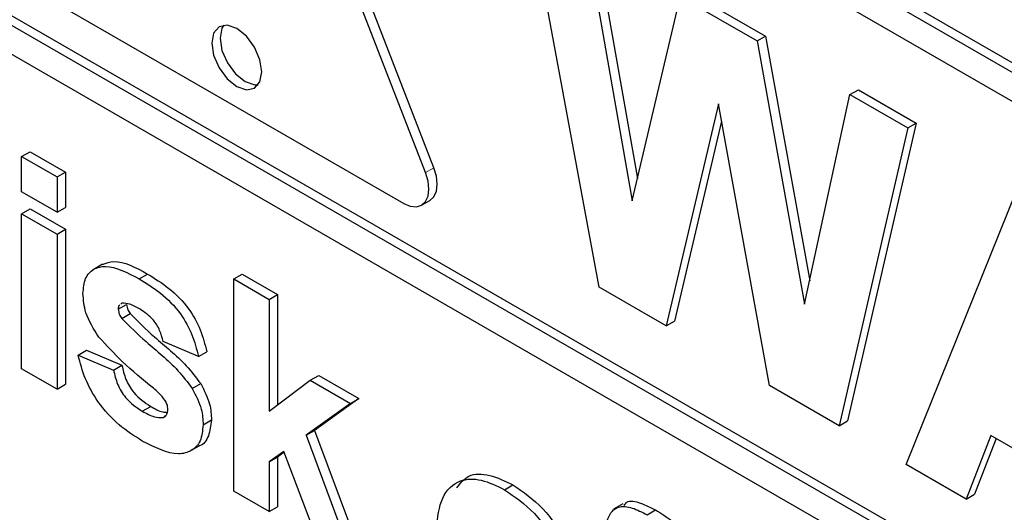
# Paper-space layout 'Blatt2' of a CAD drawing. Header units: millimetres. Extents: x 5 to 418, y 2 to 292.
# Tile 15 of 54: x 108.67 to 111.45, y 186.93 to 188.32. Entities that reach past the tile are written whole.
import ezdxf

# ---------------------------------------------------------------- set-up
doc = ezdxf.new("R2010")
doc.units = ezdxf.units.MM

psp = doc.layouts.new('Blatt2')

# ---------------------------------------------------------------- linework, layer by layer
at = {"color": 7, "linetype": 'Continuous', "lineweight": 25}
for p, q in [((116.5913, 185.2184), (104.8062, 192.0218)), ((116.6149, 185.232), (104.8297, 192.0354)), ((116.5913, 185.1367), (107.8232, 190.1984)), ((109.8172, 187.8906), (109.3458, 189.1056)), ((109.8407, 187.9042), (109.3693, 189.1192)), ((107.8467, 188.7969), (116.7563, 183.6535)), ((107.8232, 188.7833), (116.7563, 183.6263)), ((116.7563, 183.5447), (107.8232, 188.7016)), ((110.307, 187.567), (110.1095, 188.6336)), ((110.2721, 188.5398), (110.4003, 187.8114)), ((110.2957, 188.5534), (110.4152, 187.8744)), ((110.5596, 188.401), (110.7761, 188.276)), ((110.4003, 187.8114), (110.536, 188.3874)), ((110.536, 188.3874), (110.7525, 188.2624)), ((108.8131, 188.3477), (109.7559, 187.8034)), ((110.7525, 188.2624), (110.7761, 188.276)), ((110.7525, 188.2624), (110.8868, 187.5194)), ((110.7761, 188.276), (110.901, 187.585)), ((111.0147, 188.111), (111.0383, 188.1246)), ((111.0383, 188.1246), (111.2013, 188.0306)), ((110.8868, 187.5194), (111.0147, 188.111)), ((111.0147, 188.111), (111.1777, 188.017)), ((110.6436, 188.0848), (110.496, 187.4579)), ((110.7874, 187.2897), (110.6436, 188.0848)), ((110.6524, 188.0359), (110.5196, 187.4715)), ((111.1777, 188.017), (110.9838, 187.1762)), ((111.2013, 188.0306), (111.0074, 187.1898)), ((111.1777, 188.017), (111.2013, 188.0306)), ((108.6777, 187.9359), (108.7013, 187.9496)), ((108.6777, 187.8361), (108.6777, 187.9359)), ((108.6777, 187.9359), (108.7775, 187.8784)), ((108.7013, 187.9496), (108.801, 187.892)), ((108.7775, 187.8784), (108.801, 187.892)), ((108.7775, 187.8784), (108.7775, 187.7786)), ((108.801, 187.892), (108.801, 187.7922)), ((108.7775, 187.7786), (108.6777, 187.8361)), ((111.173, 187.067), (111.4849, 187.8396)), ((108.6777, 187.7747), (108.7013, 187.7883)), ((108.7013, 187.7883), (108.801, 187.7308)), ((108.7775, 187.7786), (108.801, 187.7922)), ((109.8059, 187.7985), (109.8295, 187.8121)), ((108.6777, 187.3371), (108.6777, 187.7747)), ((108.6777, 187.7747), (108.7775, 187.7172)), ((108.7775, 187.7172), (108.801, 187.7308)), ((108.7775, 187.7172), (108.7775, 187.2796)), ((108.801, 187.7308), (108.801, 187.2932)), ((108.9057, 187.632), (108.8792, 187.6167)), ((109.0094, 187.5909), (109.033, 187.6045)), ((109.2761, 187.5905), (109.2996, 187.6041)), ((109.2996, 187.6041), (109.3993, 187.5466)), ((109.2761, 186.9917), (109.2761, 187.5905)), ((109.2761, 187.5905), (109.3758, 187.533)), ((110.496, 187.4579), (110.307, 187.567)), ((109.3758, 187.533), (109.3993, 187.5466)), ((109.3993, 187.5466), (109.3993, 187.2352)), ((108.9503, 187.5051), (108.9739, 187.5187)), ((108.9607, 187.5221), (108.9575, 187.5196)), ((109.3758, 187.533), (109.3758, 187.2176)), ((108.96, 187.479), (108.9835, 187.4926)), ((110.496, 187.4579), (110.5196, 187.4715)), ((109.1763, 187.3717), (109.0766, 187.414)), ((108.8373, 187.3755), (108.8609, 187.3892)), ((108.8373, 187.3755), (108.937, 187.3333)), ((108.8609, 187.3892), (108.9606, 187.3469)), ((109.1763, 187.3717), (109.1999, 187.3853)), ((108.937, 187.3333), (108.9606, 187.3469)), ((108.7775, 187.2796), (108.6777, 187.3371)), ((109.4921, 187.3046), (109.5157, 187.3182)), ((109.5157, 187.3182), (109.6287, 187.253)), ((108.7775, 187.2796), (108.801, 187.2932)), ((109.1592, 187.2815), (109.1828, 187.2951)), ((109.3758, 187.2176), (109.4921, 187.3046)), ((109.4921, 187.3046), (109.6051, 187.2394)), ((110.9838, 187.1762), (110.7874, 187.2897)), ((109.6051, 187.2394), (109.48, 187.1493)), ((109.6287, 187.253), (109.5035, 187.1629)), ((109.6051, 187.2394), (109.6287, 187.253)), ((109.0181, 187.2174), (109.0417, 187.231)), ((109.0767, 187.1997), (109.0849, 187.2044)), ((109.1896, 187.1789), (109.2132, 187.1925)), ((110.9838, 187.1762), (111.0074, 187.1898)), ((109.48, 187.1493), (109.5035, 187.1629)), ((109.48, 187.1493), (109.6118, 186.7979)), ((109.5035, 187.1629), (109.6353, 186.8115)), ((111.4118, 187.149), (111.3423, 186.9693)), ((111.7285, 186.9662), (111.4118, 187.149)), ((111.4268, 187.1404), (111.3658, 186.9829)), ((109.152, 187.1041), (109.1786, 187.1194)), ((109.4169, 187.1039), (109.3758, 187.0743)), ((109.4179, 187.1013), (109.3993, 187.0879)), ((109.5121, 186.8555), (109.4169, 187.1039)), ((109.3758, 187.0743), (109.3993, 187.0879)), ((109.3758, 187.0743), (109.3758, 186.9342)), ((109.3993, 187.0879), (109.3993, 186.9478)), ((111.3423, 186.9693), (111.173, 187.067)), ((110.0403, 186.9958), (110.0638, 187.0094)), ((109.3758, 186.9342), (109.2761, 186.9917)), ((111.3423, 186.9693), (111.3658, 186.9829)), ((110.374, 186.956), (110.3475, 186.9407)), ((109.3758, 186.9342), (109.3993, 186.9478)), ((110.4425, 186.9249), (110.466, 186.9385))]:
    psp.add_line(p, q, dxfattribs=at)
at = {"color": 7, "linetype": 'Continuous', "lineweight": 18}
psp.add_line((109.8172, 187.8906), (109.8407, 187.9042), dxfattribs=at)
at = {"color": 7, "linetype": 'Continuous', "lineweight": 25, "flags": 128}
for points in [[(109.3552, 188.1747), (109.3498, 188.209), (109.3345, 188.2444), (109.3116, 188.2753), (109.2845, 188.2972), (109.2575, 188.3066), (109.2345, 188.3021), (109.2192, 188.2845), (109.2138, 188.2563), (109.2192, 188.222), (109.2345, 188.1866), (109.2575, 188.1557), (109.2845, 188.1339), (109.3116, 188.1244), (109.3345, 188.1289), (109.3498, 188.1465), (109.3552, 188.1747)], [(109.2477, 188.3065), (109.2428, 188.2981), (109.2374, 188.2699), (109.2428, 188.2356), (109.2581, 188.2002), (109.281, 188.1693), (109.3081, 188.1475), (109.3351, 188.1381), (109.3449, 188.1381)], [(109.8295, 187.8121), (109.8295, 187.8121), (109.8407, 187.8225), (109.8478, 187.8381), (109.8502, 187.8579), (109.8478, 187.8804), (109.8407, 187.9042)], [(109.7559, 187.8034), (109.7742, 187.7957), (109.7913, 187.794), (109.8059, 187.7985), (109.8172, 187.8089), (109.8242, 187.8245), (109.8266, 187.8443), (109.8242, 187.8668), (109.8172, 187.8906)]]:
    psp.add_lwpolyline(points, dxfattribs=at)
at = {"color": 7, "linetype": 'Continuous', "lineweight": 25}
for points, knots in [([(108.8506, 187.5496), (108.852, 187.5647), (108.8548, 187.595), (108.8795, 187.6206), (108.9291, 187.6326), (108.9763, 187.6081), (109.0094, 187.5909)], [0, 0, 0, 0, 0.186756, 0.373549, 0.56049, 1, 1, 1, 1]), ([(108.9059, 187.6316), (108.9163, 187.6353), (108.9521, 187.6481), (108.9994, 187.6226), (109.033, 187.6045)], [0, 0, 0, 0, 0.290832, 1, 1, 1, 1]), ([(109.033, 187.6045), (109.0532, 187.5921), (109.0935, 187.5673), (109.1481, 187.5131), (109.1844, 187.4466), (109.1947, 187.4058), (109.1999, 187.3853)], [0, 0, 0, 0, 0.280825, 0.559925, 0.7796804, 1, 1, 1, 1]), ([(109.0094, 187.5909), (109.0296, 187.5785), (109.0699, 187.5537), (109.1245, 187.4995), (109.1608, 187.433), (109.1712, 187.3922), (109.1763, 187.3717)], [0, 0, 0, 0, 0.280825, 0.559925, 0.7796804, 1, 1, 1, 1]), ([(108.8956, 187.4262), (108.8811, 187.4492), (108.8551, 187.4904), (108.852, 187.5315), (108.8506, 187.5496)], [0, 0, 0, 0, 0.558645, 1, 1, 1, 1]), ([(108.9538, 187.5166), (108.9533, 187.5163), (108.9504, 187.5143), (108.9504, 187.5093), (108.9503, 187.5051)], [0, 0, 0, 0, 0.176554, 1, 1, 1, 1]), ([(109.012, 187.505), (109.002, 187.5107), (108.9841, 187.5209), (108.9678, 187.5218), (108.9607, 187.5221)], [0, 0, 0, 0, 0.5610172, 1, 1, 1, 1]), ([(108.9739, 187.5187), (108.9745, 187.5137), (108.9757, 187.5049), (108.9811, 187.4964), (108.9835, 187.4926)], [0, 0, 0, 0, 0.558274, 1, 1, 1, 1]), ([(108.9503, 187.5051), (108.9509, 187.5001), (108.9521, 187.4912), (108.9575, 187.4828), (108.96, 187.479)], [0, 0, 0, 0, 0.558274, 1, 1, 1, 1]), ([(108.9835, 187.4926), (109.0063, 187.4702), (109.0437, 187.4331), (109.0979, 187.3888), (109.1431, 187.347), (109.1696, 187.3124), (109.1828, 187.2951)], [0, 0, 0, 0, 0.339607, 0.560063, 0.78038, 1, 1, 1, 1]), ([(109.0766, 187.414), (109.0741, 187.4244), (109.0689, 187.4453), (109.0464, 187.4824), (109.0251, 187.4964), (109.012, 187.505)], [0, 0, 0, 0, 0.28081, 0.560758, 1, 1, 1, 1]), ([(108.96, 187.479), (108.9827, 187.4565), (109.0202, 187.4195), (109.0743, 187.3752), (109.1195, 187.3334), (109.146, 187.2988), (109.1592, 187.2815)], [0, 0, 0, 0, 0.339607, 0.560063, 0.78038, 1, 1, 1, 1]), ([(109.0493, 187.2821), (109.0196, 187.3062), (108.9668, 187.3493), (108.9173, 187.4028), (108.8956, 187.4262)], [0, 0, 0, 0, 0.560705, 1, 1, 1, 1]), ([(109.018, 187.133), (108.996, 187.147), (108.9519, 187.1748), (108.8945, 187.2373), (108.8543, 187.3088), (108.843, 187.3533), (108.8373, 187.3755)], [0, 0, 0, 0, 0.280651, 0.560003, 0.779956, 1, 1, 1, 1]), ([(108.9606, 187.3469), (108.9636, 187.3337), (108.9695, 187.3073), (108.998, 187.2599), (109.0251, 187.242), (109.0417, 187.231)], [0, 0, 0, 0, 0.280993, 0.560665, 1, 1, 1, 1]), ([(108.937, 187.3333), (108.94, 187.3201), (108.946, 187.2937), (108.9744, 187.2463), (109.0015, 187.2284), (109.0181, 187.2174)], [0, 0, 0, 0, 0.280993, 0.560665, 1, 1, 1, 1]), ([(109.1828, 187.2951), (109.1929, 187.2754), (109.211, 187.2401), (109.2125, 187.2071), (109.2132, 187.1925)], [0, 0, 0, 0, 0.558015, 1, 1, 1, 1]), ([(109.0827, 187.2479), (109.0768, 187.2551), (109.0663, 187.268), (109.0545, 187.2777), (109.0493, 187.2821)], [0, 0, 0, 0, 0.558614, 1, 1, 1, 1]), ([(109.1592, 187.2815), (109.1693, 187.2618), (109.1874, 187.2265), (109.189, 187.1935), (109.1896, 187.1789)], [0, 0, 0, 0, 0.558015, 1, 1, 1, 1]), ([(109.0899, 187.2224), (109.0896, 187.227), (109.089, 187.2354), (109.0847, 187.2441), (109.0827, 187.2479)], [0, 0, 0, 0, 0.559319, 1, 1, 1, 1]), ([(109.0181, 187.2174), (109.0297, 187.211), (109.0503, 187.1996), (109.0687, 187.1996), (109.0767, 187.1997)], [0, 0, 0, 0, 0.560783, 1, 1, 1, 1]), ([(109.0417, 187.231), (109.0533, 187.2243), (109.0696, 187.2149), (109.0842, 187.2144), (109.0884, 187.2143)], [0, 0, 0, 0, 0.711845, 1, 1, 1, 1]), ([(109.0805, 187.2029), (109.0831, 187.2044), (109.089, 187.2079), (109.0896, 187.2172), (109.0899, 187.2224)], [0, 0, 0, 0, 0.44903, 1, 1, 1, 1]), ([(109.1896, 187.1789), (109.188, 187.1627), (109.1846, 187.1302), (109.1574, 187.1035), (109.1046, 187.0893), (109.0537, 187.115), (109.018, 187.133)], [0, 0, 0, 0, 0.186725, 0.373655, 0.5608, 1, 1, 1, 1]), ([(109.2132, 187.1925), (109.2113, 187.1767), (109.2076, 187.1451), (109.191, 187.1229), (109.1788, 187.1197), (109.1784, 187.1197)], [0, 0, 0, 0, 0.493022, 0.986586, 1, 1, 1, 1]), ([(109.9051, 187.0007), (109.9153, 187.0139), (109.9373, 187.0424), (109.9976, 187.0409), (110.0418, 187.0199), (110.0638, 187.0094)], [0, 0, 0, 0, 0.30151, 0.650518, 1, 1, 1, 1]), ([(109.8478, 186.8866), (109.8513, 186.9172), (109.8584, 186.9783), (109.9078, 187.0258), (109.9735, 187.028), (110.018, 187.0066), (110.0403, 186.9958)], [0, 0, 0, 0, 0.2799501, 0.5591471, 0.779424, 1, 1, 1, 1]), ([(110.0638, 187.0094), (110.0927, 186.9894), (110.1505, 186.9495), (110.2151, 186.851), (110.252, 186.7541), (110.2553, 186.6998), (110.2569, 186.6727)], [0, 0, 0, 0, 0.279785, 0.559124, 0.779388, 1, 1, 1, 1]), ([(110.0403, 186.9958), (110.0692, 186.9758), (110.127, 186.9359), (110.1915, 186.8374), (110.2284, 186.7405), (110.2317, 186.6862), (110.2334, 186.6591)], [0, 0, 0, 0, 0.279785, 0.559124, 0.779388, 1, 1, 1, 1]), ([(110.3773, 186.9516), (110.3797, 186.9548), (110.3894, 186.9681), (110.4245, 186.9592), (110.4522, 186.9454), (110.466, 186.9385)], [0, 0, 0, 0, 0.1408725, 0.5696202, 1, 1, 1, 1]), ([(110.3264, 186.8545), (110.3264, 186.8756), (110.3263, 186.9174), (110.3559, 186.9522), (110.4, 186.9469), (110.4283, 186.9322), (110.4425, 186.9249)], [0, 0, 0, 0, 0.281801, 0.55777, 0.778465, 1, 1, 1, 1]), ([(110.466, 186.9385), (110.4819, 186.9286), (110.5101, 186.911), (110.5374, 186.8869), (110.5494, 186.8763)], [0, 0, 0, 0, 0.559885, 1, 1, 1, 1])]:
    psp.add_open_spline(points, degree=3, knots=knots, dxfattribs=at)

doc.saveas('drawing.dxf')
